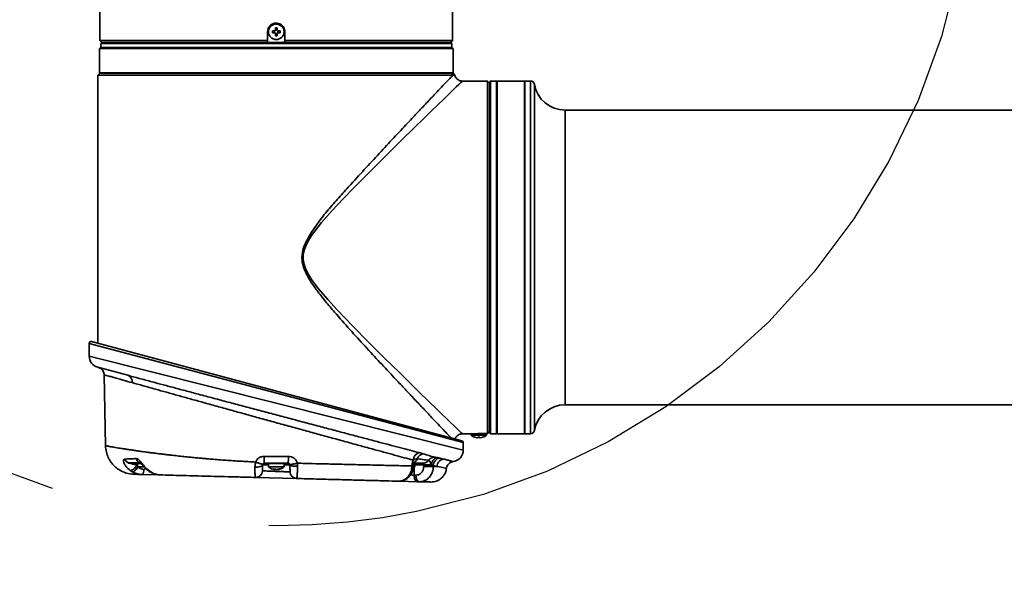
# Model space of a CAD drawing. Header units: millimetres. Extents: x 8 to 345, y 77 to 290.
# Tile 2 of 30: x 88.11 to 99.46, y 130.34 to 136.97. Entities that reach past the tile are written whole.
import ezdxf

# ---------------------------------------------------------------- set-up
doc = ezdxf.new("R2010")
doc.units = ezdxf.units.MM
doc.linetypes.add('CENTERX2', pattern=[20.32, 12.7, -2.54, 2.54, -2.54])
doc.layers.add('10', color=7, linetype='Continuous')

msp = doc.modelspace()

# ---------------------------------------------------------------- linework, layer by layer
at = {"color": 7, "linetype": 'Continuous', "lineweight": 35}
for p, q in [((89.033523, 138.451084), (89.033523, 136.732557)), ((93.101471, 136.732557), (93.101471, 138.451084)), ((90.966916, 136.732557), (90.966916, 136.833138)), ((91.050957, 136.842973), (91.022627, 136.842973)), ((91.022627, 136.842973), (91.022627, 136.823303)), ((91.022627, 136.823303), (91.050957, 136.823303)), ((91.046327, 136.823303), (91.046327, 136.842973)), ((91.057662, 136.878008), (91.057662, 136.849678)), ((91.057662, 136.854308), (91.077331, 136.854308)), ((91.057662, 136.816598), (91.057662, 136.788268)), ((91.077331, 136.811968), (91.057662, 136.811968)), ((91.077331, 136.849678), (91.077331, 136.878008)), ((91.077331, 136.788268), (91.077331, 136.816598)), ((91.112367, 136.842973), (91.084037, 136.842973)), ((91.084037, 136.823303), (91.112367, 136.823303)), ((91.088667, 136.842973), (91.088667, 136.823303)), ((91.112367, 136.823303), (91.112367, 136.842973)), ((91.168078, 136.833138), (91.168078, 136.732557)), ((89.033523, 136.732557), (89.055874, 136.710205)), ((89.033523, 136.732557), (90.966916, 136.732557)), ((89.055874, 136.707926), (89.044698, 136.69675)), ((89.044698, 136.69675), (89.044698, 136.652047)), ((93.090295, 136.69675), (89.044698, 136.69675)), ((91.067497, 136.710205), (89.055874, 136.710205)), ((89.055874, 136.707926), (93.079119, 136.707926)), ((89.134104, 136.710205), (89.134104, 136.707926)), ((90.966916, 136.732557), (90.966916, 136.712718)), ((91.067497, 136.710205), (90.966916, 136.712718)), ((93.079119, 136.710205), (91.067497, 136.710205)), ((91.168078, 136.732557), (93.101471, 136.732557)), ((91.168078, 136.712718), (91.168078, 136.732557)), ((93.00089, 136.707926), (93.00089, 136.710205)), ((93.079119, 136.710205), (93.101471, 136.732557)), ((93.090295, 136.69675), (93.079119, 136.707926)), ((93.090295, 136.652047), (93.090295, 136.69675)), ((89.027935, 136.640872), (89.027935, 136.36148)), ((89.027935, 136.640872), (92.92402, 136.640872)), ((89.044698, 136.652047), (89.055874, 136.640872)), ((89.044698, 136.652047), (91.067497, 136.652047)), ((91.067497, 136.652047), (93.090295, 136.652047)), ((92.92402, 136.640872), (93.107059, 136.640872)), ((93.079119, 136.640872), (93.090295, 136.652047)), ((93.107059, 136.36148), (93.107059, 136.640872)), ((89.033523, 136.354774), (89.011171, 136.332423)), ((89.027935, 136.36148), (92.92402, 136.36148)), ((89.033523, 136.36148), (89.033523, 136.354774)), ((89.033523, 136.354774), (93.080507, 136.354774)), ((92.92402, 136.36148), (93.107059, 136.36148)), ((93.080507, 136.354774), (93.080507, 136.36148)), ((93.102628, 136.332423), (93.080507, 136.354774)), ((93.103729, 136.353672), (93.103729, 136.36148)), ((93.125762, 136.336784), (93.103729, 136.354774)), ((89.011171, 136.332423), (89.011171, 133.242444)), ((93.102628, 136.332423), (89.011171, 136.332423)), ((93.503795, 136.265369), (93.212489, 136.265369)), ((93.526147, 136.243017), (93.503795, 136.265369)), ((93.503795, 132.199909), (93.503795, 136.265369)), ((93.526147, 136.243017), (93.526147, 132.219772)), ((93.537322, 136.265369), (93.530617, 136.258663)), ((93.530617, 134.231395), (93.530617, 136.258663)), ((93.608847, 136.265369), (93.537322, 136.265369)), ((93.537322, 136.265369), (93.537322, 134.231395)), ((93.615552, 136.258663), (93.608847, 136.265369)), ((93.608847, 132.197421), (93.608847, 136.265369)), ((93.928471, 136.265369), (93.615552, 136.265369)), ((93.615552, 134.231395), (93.615552, 136.265369)), ((93.935177, 136.265369), (93.928471, 136.258663)), ((93.928471, 134.231395), (93.928471, 136.265369)), ((94.000523, 136.265369), (93.935177, 136.265369)), ((93.935177, 136.265369), (93.935177, 134.231395)), ((94.000523, 134.231395), (94.000523, 136.265369)), ((93.530617, 136.164788), (93.526147, 136.164788)), ((94.044589, 136.228185), (94.044589, 132.234604)), ((108.738485, 135.930098), (94.39785, 135.930098)), ((94.39785, 132.532691), (94.39785, 135.930098)), ((93.530617, 132.204126), (93.530617, 134.231395)), ((93.537322, 134.231395), (93.537322, 132.197421)), ((93.615552, 132.197421), (93.615552, 134.231395)), ((93.928471, 132.197421), (93.928471, 134.231395)), ((93.935177, 134.231395), (93.935177, 132.197421)), ((94.000523, 132.197421), (94.000523, 134.231395)), ((88.91059, 133.240265), (88.91059, 133.094621)), ((93.224403, 132.096361), (88.91059, 133.240265)), ((88.938726, 133.261855), (93.207837, 132.117951)), ((88.91059, 133.094621), (93.224403, 132.010607)), ((89.354637, 132.872734), (89.009989, 132.965083)), ((89.084275, 132.877912), (89.09853, 132.061211)), ((94.39785, 132.532691), (108.738485, 132.532691)), ((93.526147, 132.298002), (93.530617, 132.298002)), ((93.213228, 132.197421), (93.303919, 132.197421)), ((93.313809, 132.197938), (93.313809, 132.18125)), ((93.49262, 132.18125), (93.313809, 132.18125)), ((93.358344, 132.157936), (93.358174, 132.157641)), ((93.413049, 132.157936), (93.39338, 132.157936)), ((93.39338, 132.157936), (93.39338, 132.151763)), ((93.39338, 132.157936), (93.413049, 132.157936)), ((93.39338, 132.157936), (93.39338, 132.151763)), ((93.403214, 132.199909), (93.503795, 132.199909)), ((93.413049, 132.151763), (93.413049, 132.157936)), ((93.413049, 132.151763), (93.413049, 132.157936)), ((93.448253, 132.157644), (93.448084, 132.157936)), ((93.49262, 132.18125), (93.49262, 132.199909)), ((93.530617, 132.204126), (93.537322, 132.197421)), ((93.537322, 132.197421), (93.608847, 132.197421)), ((93.608847, 132.197421), (93.615552, 132.204126)), ((93.615552, 132.197421), (93.928471, 132.197421)), ((93.928471, 132.204126), (93.935177, 132.197421)), ((93.935177, 132.197421), (94.000523, 132.197421)), ((93.224403, 132.010607), (93.224403, 132.096361)), ((90.927233, 131.937908), (91.207761, 131.937908)), ((89.357588, 131.861043), (89.365167, 131.864067)), ((89.506407, 131.861043), (89.357588, 131.861043)), ((89.45453, 131.856573), (89.50544, 131.856573)), ((89.508219, 131.854338), (89.461236, 131.854338)), ((89.468257, 131.839277), (89.46224, 131.839277)), ((89.46224, 131.839277), (89.468257, 131.835524)), ((89.468257, 131.854338), (89.468257, 131.815816)), ((89.545202, 131.815816), (89.468257, 131.815816)), ((90.978091, 131.839277), (90.910467, 131.839277)), ((90.930929, 131.861043), (90.932593, 131.861103)), ((91.204065, 131.861043), (90.930929, 131.861043)), ((90.932593, 131.861103), (91.202401, 131.861103)), ((90.964364, 131.856573), (91.170629, 131.856573)), ((91.163924, 131.854338), (90.97107, 131.854338)), ((90.978091, 131.854338), (90.978091, 131.815816)), ((91.144924, 131.815816), (90.978091, 131.815816)), ((91.156902, 131.815816), (91.144924, 131.815816)), ((91.156902, 131.815816), (91.156902, 131.854338)), ((91.224526, 131.839277), (91.156902, 131.839277)), ((91.202401, 131.861103), (91.204065, 131.861043)), ((92.633158, 131.827396), (92.633559, 131.83996)), ((92.666736, 131.815816), (92.648013, 131.815816)), ((92.649024, 131.826315), (92.649416, 131.838887)), ((92.652581, 131.856573), (92.680463, 131.856573)), ((92.673758, 131.854338), (92.652861, 131.854338)), ((92.766248, 131.861043), (92.654004, 131.861043)), ((92.657375, 131.722448), (92.656245, 131.808777)), ((92.666736, 131.815816), (92.666736, 131.854338)), ((92.767355, 131.839277), (92.666736, 131.839277)), ((92.878507, 131.832216), (92.878459, 131.821594)), ((92.921577, 131.820566), (92.878507, 131.832216)), ((92.952623, 131.918722), (92.996544, 131.907204)), ((89.407414, 131.760556), (89.384645, 131.774546)), ((89.718397, 131.724223), (89.528927, 131.729184)), ((89.547828, 131.792502), (89.567497, 131.792502)), ((89.567497, 131.792502), (89.547828, 131.792502)), ((89.547828, 131.792502), (89.547828, 131.786329)), ((89.567497, 131.786329), (89.567497, 131.792502)), ((89.567497, 131.786329), (89.567497, 131.792502)), ((89.592598, 131.778534), (89.65281, 131.74063)), ((90.820616, 131.69536), (90.807932, 131.695692)), ((91.302786, 131.682734), (90.828437, 131.695155)), ((91.049537, 131.788481), (91.05809, 131.786329)), ((91.05071, 131.786329), (91.05071, 131.792403)), ((91.051608, 131.786053), (91.051608, 131.792434)), ((91.05809, 131.786329), (91.05809, 131.789885)), ((91.101438, 131.792502), (91.076903, 131.786329)), ((91.083385, 131.788393), (91.083385, 131.786053)), ((91.086738, 131.786329), (91.111273, 131.792502)), ((91.111273, 131.792502), (91.101438, 131.792502)), ((92.657375, 131.722448), (92.678308, 131.7219)), ((92.694429, 131.646293), (92.4847, 131.651785)), ((92.715361, 131.645745), (92.694429, 131.646293))]:
    msp.add_line(p, q, dxfattribs=at)
at = {"color": 7, "linetype": 'Continuous', "lineweight": 35, "flags": 128}
for points in [[(93.212572, 136.264735), (93.210123, 136.262363), (93.197134, 136.249789), (93.174386, 136.227764), (93.143651, 136.197996), (93.104929, 136.160479), (93.057413, 136.114418), (93.00292, 136.061561), (92.930158, 135.990922), (92.849824, 135.91284), (92.76074, 135.826125), (92.665876, 135.733609), (92.505139, 135.576349), (92.335081, 135.409001), (92.152304, 135.227562), (91.964988, 135.038571), (91.83891, 134.908571), (91.713464, 134.774828), (91.588719, 134.634377), (91.473859, 134.484303), (91.428177, 134.409753), (91.392486, 134.328125), (91.379079, 134.270458), (91.377287, 134.208943), (91.387618, 134.150925), (91.408193, 134.093733), (91.438539, 134.034414), (91.474109, 133.978117), (91.555396, 133.869639), (91.6604, 133.746626), (91.769179, 133.627893), (91.951093, 133.438254), (92.131949, 133.25564), (92.313171, 133.075417), (92.487691, 132.903568), (92.604857, 132.788797), (92.716316, 132.679965), (92.823393, 132.575662), (92.921566, 132.480214), (92.978408, 132.425017), (93.030413, 132.374556), (93.07789, 132.328518), (93.119153, 132.288527), (93.151835, 132.256866), (93.177968, 132.231557), (93.197527, 132.212619), (93.209367, 132.201157), (93.213228, 132.197421), (93.213228, 132.197421)], [(93.523634, 132.219772), (93.513722, 132.209847), (93.503795, 132.199909)], [(89.471456, 131.813389), (89.46384, 131.800959), (89.454592, 131.788612), (89.444734, 131.77802), (89.434676, 131.769623), (89.424834, 131.763771), (89.41562, 131.760706), (89.407414, 131.760556)], [(90.910467, 131.839277), (90.908572, 131.833643), (90.903269, 131.828351), (90.894796, 131.823639), (90.883529, 131.819717), (90.869973, 131.81676), (90.854733, 131.8149), (90.83849, 131.81422), (90.821968, 131.81475)], [(91.311923, 131.825309), (91.295501, 131.824854), (91.279397, 131.825126), (91.264323, 131.826112), (91.250943, 131.827769), (91.239846, 131.830024), (91.231523, 131.832778), (91.22634, 131.835908), (91.224526, 131.839277)], [(93.03028, 131.799836), (93.030876, 131.799712), (93.02238, 131.801354), (93.00014, 131.805632), (92.967053, 131.81195), (92.921779, 131.820509), (92.921778, 131.820509), (92.921778, 131.820509)], [(89.592598, 131.778534), (89.585543, 131.779174), (89.58098, 131.781613)], [(89.65281, 131.74063), (89.645742, 131.741821), (89.645452, 131.741938)], [(92.657375, 131.722448), (92.657992, 131.707609), (92.660015, 131.693387), (92.66337, 131.680302), (92.667935, 131.668832), (92.673542, 131.659395), (92.679988, 131.652337), (92.687036, 131.647916), (92.694429, 131.646293)], [(92.715361, 131.645745), (92.707968, 131.647368), (92.70092, 131.651789), (92.694474, 131.658847), (92.688867, 131.668284), (92.684302, 131.679754), (92.680947, 131.692839), (92.678924, 131.707061), (92.678308, 131.7219)]]:
    msp.add_lwpolyline(points, dxfattribs=at)
at = {"color": 7, "linetype": 'Continuous', "lineweight": 35}
msp.add_circle((91.067497, 136.833138), 0.089405, dxfattribs=at)
for centre, radius, start, end in [((94.000523, 136.220666), 0.044703, 9.683588, 90), ((94.39785, 136.288465), 0.358367, 189.683588, 270), ((88.932942, 133.240265), 0.022351, 75, 180), ((89.044698, 133.094621), 0.134108, 180.2838962, 255), ((88.994879, 132.876572), 0.089405, 0.8978611, 75), ((89.328698, 132.798677), 0.078468, 352.1319661, 70.6968444), ((94.39785, 132.174324), 0.358367, 90, 170.316412), ((93.403214, 132.295767), 0.145284, 232.0201276, 251.9470385), ((93.403214, 132.295767), 0.144951, 251.9676476, 263.4478278), ((93.403214, 132.295767), 0.144951, 276.5521722, 288.0323524), ((93.403214, 132.295767), 0.145284, 288.0672425, 307.9798724), ((94.000523, 132.242123), 0.044703, 270, 350.316412), ((93.202052, 132.096361), 0.022351, 0.0120794, 75), ((91.224359, 131.920053), 0.297663, 176.5611888, 191.4225329), ((90.910634, 131.920053), 0.297663, 348.5774671, 3.4388112), ((92.740061, 131.890148), 0.094275, 105.3413048, 176.915324), ((92.774009, 131.880388), 0.08757, 98.6720527, 159.4614291), ((92.892776, 131.843173), 0.085753, 90.627094, 144.4847379), ((92.946221, 131.842769), 0.087972, 110.3493388, 182.3722578), ((93.090295, 132.010607), 0.134108, 277.1357992, 0.0120268), ((89.388448, 131.933971), 0.073679, 201.418147, 251.5800082), ((89.365929, 131.875853), 0.103022, 280.4673889, 339.2045405), ((89.5196, 131.930318), 0.070372, 194.8186604, 254.8027999), ((89.461236, 131.865514), 0.011176, 233.1301024, 270), ((89.557663, 131.930333), 0.145284, 232.0201276, 251.9470385), ((90.950954, 131.838692), 0.022351, 53.1301024, 90), ((90.97107, 131.865514), 0.011176, 233.1301024, 270), ((91.163924, 131.865514), 0.011176, 270, 306.8698976), ((91.18404, 131.838692), 0.022351, 90, 126.8698976), ((92.634208, 131.732211), 0.10775, 81.886479, 90.34511), ((92.620781, 131.932006), 0.074225, 301.7651123, 343.6496544), ((92.673758, 131.865514), 0.011176, 270, 306.8698976), ((92.693874, 131.838692), 0.022351, 90, 126.8698976), ((92.76508, 131.929459), 0.068426, 270.977802, 327.7918044), ((92.816234, 133.907838), 2.069138, 268.6463771, 271.1655764), ((92.969585, 131.829186), 0.091128, 100.7273153, 178.0943213), ((89.557663, 131.930333), 0.144951, 251.9676476, 263.4478278), ((89.431295, 131.775924), 0.108243, 334.4179664, 5.6534869), ((91.060979, 131.829233), 0.044116, 236.3671839, 256.5388661), ((91.078013, 131.829233), 0.044116, 236.3671819, 256.5388677), ((91.304834, 131.760937), 0.07823, 181.4999992, 268.5)]:
    msp.add_arc(centre, radius, start, end, dxfattribs=at)
msp.add_ellipse((89.802587, 234.445913), major_axis=(-1.839472, 140.453031), ratio=0.016901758, start_param=3.892862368, end_param=3.893054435, dxfattribs=at)
for points, knots in [([(90.966916, 136.833138), (90.968026, 136.84444), (90.970248, 136.867045), (90.987562, 136.897135), (91.013071, 136.920027), (91.044944, 136.933132), (91.079295, 136.934961), (91.112306, 136.925327), (91.140298, 136.905313), (91.160001, 136.877183), (91.167473, 136.851534), (91.167961, 136.836705), (91.168078, 136.833138)], [0, 0, 0, 0, 0.107282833, 0.214562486, 0.321924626, 0.42934059, 0.536667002, 0.64390042, 0.751182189, 0.858578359, 0.965976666, 1, 1, 1, 1]), ([(91.050957, 136.842973), (91.051705, 136.843045), (91.053201, 136.843191), (91.055204, 136.844333), (91.056716, 136.846014), (91.05754, 136.8479), (91.057626, 136.849158), (91.057662, 136.849678)], [0, 0, 0, 0, 0.213613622, 0.427296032, 0.639458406, 0.850959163, 1, 1, 1, 1]), ([(91.057662, 136.816598), (91.057589, 136.817346), (91.057444, 136.818842), (91.056301, 136.820845), (91.054621, 136.822357), (91.052735, 136.823181), (91.051477, 136.823268), (91.050957, 136.823303)], [0, 0, 0, 0, 0.21361365, 0.427296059, 0.639458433, 0.85095919, 1, 1, 1, 1]), ([(91.077331, 136.878008), (91.074053, 136.878093), (91.067497, 136.878263), (91.06094, 136.878093), (91.057662, 136.878008)], [0, 0, 0, 0, 0.5000000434, 1, 1, 1, 1]), ([(91.077331, 136.849678), (91.077404, 136.84893), (91.07755, 136.847434), (91.078692, 136.845431), (91.080372, 136.843919), (91.082258, 136.843095), (91.083517, 136.843008), (91.084037, 136.842973)], [0, 0, 0, 0, 0.2136136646, 0.4272960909, 0.6394584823, 0.8509592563, 1, 1, 1, 1]), ([(91.084037, 136.823303), (91.083289, 136.823231), (91.081793, 136.823085), (91.07979, 136.821943), (91.078277, 136.820262), (91.077454, 136.818376), (91.077367, 136.817118), (91.077331, 136.816598)], [0, 0, 0, 0, 0.213613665, 0.427296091, 0.639458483, 0.850959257, 1, 1, 1, 1]), ([(91.057662, 136.788268), (91.06094, 136.788183), (91.067497, 136.788012), (91.074053, 136.788183), (91.077331, 136.788268)], [0, 0, 0, 0, 0.4999999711, 1, 1, 1, 1]), ([(91.168078, 136.712718), (91.159819, 136.712331), (91.126315, 136.710761), (91.092771, 136.710444), (91.067497, 136.710205)], [0, 0, 0, 0, 0.246513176, 1, 1, 1, 1]), ([(93.080507, 136.354774), (93.089564, 136.354774), (93.103166, 136.354774), (93.101479, 136.354774), (93.100915, 136.354774)], [0, 0, 0, 0, 0.665930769, 1, 1, 1, 1]), ([(93.08258, 132.151513), (93.067485, 132.167438), (93.039783, 132.196665), (92.981638, 132.258052), (92.918072, 132.325214), (92.841843, 132.405837), (92.752902, 132.50001), (92.651412, 132.607679), (92.543071, 132.722875), (92.414595, 132.860063), (92.264154, 133.020737), (92.091784, 133.206392), (91.916022, 133.399755), (91.763162, 133.573507), (91.634944, 133.724403), (91.539605, 133.845684), (91.455009, 133.964447), (91.401024, 134.063506), (91.37297, 134.146225), (91.362252, 134.208045), (91.364179, 134.27108), (91.3794, 134.341921), (91.410775, 134.417524), (91.472802, 134.524431), (91.562487, 134.652547), (91.680677, 134.798758), (91.804296, 134.938158), (91.946663, 135.095), (92.104532, 135.269503), (92.277592, 135.456426), (92.444102, 135.634616), (92.591648, 135.791563), (92.719541, 135.927426), (92.828406, 136.042747), (92.91908, 136.138643), (92.991497, 136.215151), (93.046922, 136.273658), (93.082967, 136.311686), (93.097571, 136.327089), (93.102628, 136.332423)], [0, 0, 0, 0, 0.029908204, 0.054888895, 0.079936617, 0.104937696, 0.13379217, 0.162748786, 0.191736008, 0.220632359, 0.260755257, 0.301017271, 0.341310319, 0.381475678, 0.405573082, 0.429664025, 0.449764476, 0.469783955, 0.478856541, 0.487910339, 0.497074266, 0.506251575, 0.519472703, 0.532734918, 0.560470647, 0.588293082, 0.616177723, 0.643998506, 0.68446621, 0.725086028, 0.765653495, 0.806049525, 0.838968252, 0.871954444, 0.904829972, 0.931785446, 0.958811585, 0.985738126, 1, 1, 1, 1]), ([(93.124996, 136.336776), (93.125195, 136.336813), (93.12668, 136.337086), (93.119982, 136.335896), (93.108422, 136.333582), (93.102628, 136.332423)], [0, 0, 0, 0, 0.071492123, 0.534589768, 1, 1, 1, 1]), ([(93.21261, 136.265885), (93.208053, 136.26585), (93.196081, 136.265759), (93.176928, 136.271945), (93.156752, 136.283758), (93.140403, 136.300972), (93.129778, 136.31932), (93.126974, 136.331937), (93.125847, 136.33701)], [0, 0, 0, 0, 0.111835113, 0.293746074, 0.48675034, 0.682795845, 0.872447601, 1, 1, 1, 1]), ([(89.406427, 132.787936), (89.370737, 132.797929), (89.307753, 132.815563), (89.235295, 132.83585), (89.179641, 132.851432), (89.135932, 132.863669), (89.10512, 132.872295), (89.087077, 132.877347), (89.085667, 132.877741), (89.085011, 132.877925)], [0, 0, 0, 0, 0.1801452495, 0.3179004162, 0.4556535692, 0.5973093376, 0.7389636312, 0.878591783, 1, 1, 1, 1]), ([(89.354637, 132.872734), (89.397237, 132.861322), (89.482949, 132.83836), (89.623863, 132.800649), (89.765209, 132.762853), (89.904577, 132.725614), (90.053922, 132.685748), (90.161345, 132.657086), (90.219603, 132.641562), (90.223431, 132.640542)], [0, 0, 0, 0, 0.189867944, 0.382018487, 0.531628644, 0.681241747, 0.835205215, 0.989171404, 1, 1, 1, 1]), ([(92.645922, 131.895221), (92.612407, 131.904313), (92.545376, 131.922498), (92.431033, 131.953561), (92.307006, 131.987293), (92.171857, 132.024099), (92.027704, 132.063411), (91.873905, 132.105416), (91.712628, 132.149531), (91.546858, 132.194947), (91.379546, 132.24086), (91.210397, 132.28735), (91.038584, 132.33465), (90.86829, 132.381609), (90.702297, 132.427457), (90.540089, 132.472327), (90.379909, 132.516707), (90.22467, 132.559782), (90.07677, 132.600883), (89.935635, 132.640159), (89.800851, 132.677719), (89.664264, 132.715833), (89.528955, 132.753641), (89.447429, 132.77646), (89.406427, 132.787936)], [0, 0, 0, 0, 0.0425282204, 0.0850573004, 0.1288080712, 0.1725597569, 0.2175005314, 0.2624421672, 0.3087348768, 0.3550282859, 0.3997657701, 0.4445035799, 0.4905199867, 0.5365364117, 0.5801876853, 0.6238386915, 0.6686844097, 0.7135295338, 0.7569164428, 0.8003026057, 0.8449259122, 0.8895481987, 0.9444506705, 1, 1, 1, 1]), ([(90.223431, 132.640542), (90.272293, 132.627519), (90.373819, 132.600459), (90.535464, 132.557426), (90.705695, 132.512147), (90.879733, 132.465902), (91.054672, 132.419464), (91.231021, 132.372698), (91.407868, 132.325848), (91.582398, 132.27966), (91.751741, 132.234889), (91.916483, 132.191377), (92.076653, 132.149114), (92.226578, 132.109592), (92.364262, 132.073329), (92.490561, 132.040091), (92.609219, 132.008887), (92.679819, 131.990338), (92.715119, 131.981063)], [0, 0, 0, 0, 0.057222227, 0.118896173, 0.182279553, 0.24566333, 0.308695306, 0.371727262, 0.436564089, 0.501400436, 0.564580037, 0.627758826, 0.692817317, 0.757874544, 0.817566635, 0.877257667, 0.938629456, 1, 1, 1, 1]), ([(93.129862, 132.138726), (93.13074, 132.1416), (93.133924, 132.15202), (93.145697, 132.168183), (93.163921, 132.184182), (93.184823, 132.193617), (93.201346, 132.197518), (93.210622, 132.197173), (93.213296, 132.197074)], [0, 0, 0, 0, 0.082648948, 0.299539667, 0.53881978, 0.744577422, 0.926365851, 1, 1, 1, 1]), ([(93.303919, 132.197484), (93.303567, 132.197466), (93.302191, 132.197399), (93.311511, 132.197859), (93.330909, 132.19867), (93.359206, 132.19951), (93.384816, 132.199879), (93.399646, 132.199903), (93.403214, 132.199909)], [0, 0, 0, 0, 0.073737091, 0.288110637, 0.502580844, 0.71727975, 0.931982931, 1, 1, 1, 1]), ([(93.386674, 132.151763), (93.387422, 132.151685), (93.388918, 132.15153), (93.390921, 132.151432), (93.392434, 132.151451), (93.393257, 132.151573), (93.393344, 132.151707), (93.39338, 132.151763)], [0, 0, 0, 0, 0.213613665, 0.427296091, 0.639458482, 0.850959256, 1, 1, 1, 1]), ([(93.413049, 132.151763), (93.413122, 132.151685), (93.413267, 132.15153), (93.414409, 132.151432), (93.41609, 132.151451), (93.417976, 132.151573), (93.419234, 132.151707), (93.419754, 132.151763)], [0, 0, 0, 0, 0.213613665, 0.427296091, 0.639458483, 0.850959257, 1, 1, 1, 1]), ([(93.523634, 132.219772), (93.524021, 132.219772), (93.525591, 132.219772), (93.525908, 132.219772), (93.526147, 132.219772)], [0, 0, 0, 0, 0.246513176, 1, 1, 1, 1]), ([(89.09853, 132.061211), (89.100636, 132.035788), (89.104539, 131.988668), (89.125289, 131.932706), (89.145738, 131.894539), (89.162188, 131.869973), (89.183813, 131.842623), (89.216811, 131.809238), (89.269215, 131.77219), (89.342269, 131.740269), (89.39896, 131.734759), (89.429545, 131.731787)], [0, 0, 0, 0, 0.138754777, 0.257181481, 0.321990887, 0.374240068, 0.418157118, 0.509738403, 0.639779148, 0.805655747, 1, 1, 1, 1]), ([(89.09853, 132.061211), (89.099229, 132.061063), (89.10065, 132.060761), (89.112428, 132.058418), (89.129362, 132.055224), (89.149072, 132.051643), (89.168722, 132.048163), (89.191957, 132.044148), (89.218906, 132.039599), (89.249124, 132.034608), (89.282764, 132.02917), (89.320081, 132.02329), (89.362274, 132.016824), (89.407552, 132.010084), (89.455793, 132.003097), (89.507851, 131.995749), (89.551382, 131.989808), (89.583613, 131.985512), (89.601445, 131.983159), (89.619954, 131.980741), (89.639155, 131.978259), (89.659062, 131.975712), (89.678852, 131.973209), (89.701891, 131.970318), (89.731786, 131.966619), (89.773346, 131.961589), (89.820049, 131.956086), (89.878228, 131.949419), (89.944188, 131.942117), (90.017189, 131.934405), (90.085063, 131.927561), (90.146693, 131.921593), (90.206206, 131.916059), (90.263367, 131.91096), (90.35675, 131.902981), (90.486051, 131.892975), (90.656684, 131.881586), (90.770975, 131.875909), (90.829295, 131.873013)], [0, 0, 0, 0, 0.04168307, 0.084805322, 0.129371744, 0.156809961, 0.184770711, 0.213254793, 0.24226295, 0.271795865, 0.300205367, 0.329788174, 0.360544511, 0.392474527, 0.421343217, 0.451630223, 0.484969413, 0.494206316, 0.503652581, 0.513308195, 0.523173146, 0.533247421, 0.543531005, 0.552768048, 0.567223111, 0.58689548, 0.611692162, 0.631601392, 0.665010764, 0.697670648, 0.723650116, 0.748343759, 0.771751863, 0.793874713, 0.814712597, 0.87867791, 0.93809199, 1, 1, 1, 1]), ([(90.829293, 131.873009), (90.834595, 131.883235), (90.845268, 131.903824), (90.873343, 131.925581), (90.90192, 131.936503), (90.920449, 131.937532), (90.927233, 131.937908)], [0, 0, 0, 0, 0.274994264, 0.553618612, 0.836574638, 1, 1, 1, 1]), ([(91.207761, 131.937908), (91.219573, 131.936798), (91.2431, 131.934587), (91.274269, 131.917236), (91.298904, 131.891761), (91.306372, 131.86979), (91.310083, 131.858873)], [0, 0, 0, 0, 0.253646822, 0.505215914, 0.754146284, 1, 1, 1, 1]), ([(92.715119, 131.981063), (92.723332, 131.978709), (92.738539, 131.974349), (92.751906, 131.969532), (92.759628, 131.967298), (92.760805, 131.966957)], [0, 0, 0, 0, 0.498795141, 0.923568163, 1, 1, 1, 1]), ([(92.760805, 131.966957), (92.785041, 131.960018), (92.833669, 131.946096), (92.872406, 131.934658), (92.891837, 131.928921)], [0, 0, 0, 0, 0.4983921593, 1, 1, 1, 1]), ([(92.891837, 131.928921), (92.892471, 131.928752), (92.894137, 131.928308), (92.902338, 131.926954), (92.909801, 131.925998), (92.915629, 131.925251)], [0, 0, 0, 0, 0.118389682, 0.311458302, 1, 1, 1, 1]), ([(92.915629, 131.925251), (92.919201, 131.924763), (92.934193, 131.922716), (92.944654, 131.920449), (92.952623, 131.918722)], [0, 0, 0, 0, 0.23829116, 1, 1, 1, 1]), ([(89.384645, 131.774546), (89.365831, 131.789952), (89.336083, 131.81431), (89.31344, 131.854302), (89.305834, 131.882112), (89.308054, 131.900303), (89.314547, 131.906495), (89.31894, 131.906967), (89.319857, 131.907066)], [0, 0, 0, 0, 0.339752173, 0.537182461, 0.706349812, 0.85766755, 0.970292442, 1, 1, 1, 1]), ([(89.319857, 131.907066), (89.342027, 131.907926), (89.381689, 131.909465), (89.430181, 131.911446), (89.451568, 131.91232)], [0, 0, 0, 0, 0.558962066, 1, 1, 1, 1]), ([(89.365167, 131.864067), (89.38892, 131.863701), (89.430228, 131.863064), (89.48, 131.862603), (89.501153, 131.862407)], [0, 0, 0, 0, 0.575019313, 1, 1, 1, 1]), ([(89.384783, 131.861043), (89.384799, 131.860943), (89.384825, 131.860776), (89.38704, 131.859445), (89.392801, 131.856652), (89.404976, 131.852061), (89.428079, 131.84527), (89.448527, 131.841683), (89.46224, 131.839277)], [0, 0, 0, 0, 0.048371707, 0.080925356, 0.192817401, 0.347762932, 0.562595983, 1, 1, 1, 1]), ([(89.451568, 131.91232), (89.455653, 131.911885), (89.465661, 131.910819), (89.478358, 131.90181), (89.495459, 131.88653), (89.51629, 131.86289), (89.550338, 131.819817), (89.576843, 131.793925), (89.592598, 131.778534)], [0, 0, 0, 0, 0.0988997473, 0.2423470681, 0.2643734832, 0.4635686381, 0.6811377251, 1, 1, 1, 1]), ([(89.497491, 131.864126), (89.497401, 131.864173), (89.497085, 131.864336), (89.499151, 131.863042), (89.503443, 131.85949), (89.510579, 131.852861), (89.521374, 131.841692), (89.536664, 131.824906), (89.556641, 131.803994), (89.571681, 131.788861), (89.580806, 131.781791), (89.581019, 131.781627)], [0, 0, 0, 0, 0.024789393, 0.086488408, 0.151090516, 0.224017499, 0.344293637, 0.512970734, 0.727084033, 0.993634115, 1, 1, 1, 1]), ([(90.828437, 131.695155), (90.828437, 131.695155), (90.827061, 131.695191), (90.824605, 131.702327), (90.822302, 131.733172), (90.821555, 131.773771), (90.821857, 131.803712), (90.821968, 131.81475)], [0, 0, 0, 0, 0.000006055, 0.279001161, 0.5588497, 0.837369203, 1, 1, 1, 1]), ([(90.821968, 131.81475), (90.822505, 131.825871), (90.823433, 131.845071), (90.827308, 131.864817), (90.829296, 131.873007), (90.829296, 131.873008)], [0, 0, 0, 0, 0.579173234, 0.999977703, 1, 1, 1, 1]), ([(90.911913, 131.846621), (90.911487, 131.846434), (90.910634, 131.84606), (90.905345, 131.847066), (90.897367, 131.849181), (90.88676, 131.852425), (90.874064, 131.856624), (90.859824, 131.861604), (90.844632, 131.867139), (90.834408, 131.871052), (90.829295, 131.873008)], [0, 0, 0, 0, 0.1250001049, 0.2500001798, 0.3750002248, 0.5000002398, 0.6250002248, 0.7500001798, 0.8750001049, 1, 1, 1, 1]), ([(90.910467, 131.839277), (90.910303, 131.832989), (90.909855, 131.815913), (90.909255, 131.792974), (90.908778, 131.774784), (90.908718, 131.772468), (90.908687, 131.771311)], [0, 0, 0, 0, 0.161980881, 0.43990117, 0.719990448, 1, 1, 1, 1]), ([(90.911913, 131.846621), (90.911739, 131.846129), (90.911347, 131.845024), (90.910642, 131.842208), (90.910543, 131.840549), (90.910467, 131.839277)], [0, 0, 0, 0, 0.157739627, 0.354160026, 1, 1, 1, 1]), ([(90.932811, 131.861043), (90.931358, 131.860958), (90.927334, 131.860722), (90.92127, 131.858266), (90.915355, 131.853511), (90.913051, 131.848898), (90.911913, 131.84662)], [0, 0, 0, 0, 0.159652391, 0.442335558, 0.724513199, 1, 1, 1, 1]), ([(90.979592, 131.815411), (90.985556, 131.810996), (90.999812, 131.800444), (91.023607, 131.790545), (91.04135, 131.788011), (91.048879, 131.786936)], [0, 0, 0, 0, 0.292856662, 0.699974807, 1, 1, 1, 1]), ([(91.110948, 131.792502), (91.114155, 131.793297), (91.127985, 131.796725), (91.143357, 131.804852), (91.153543, 131.81378), (91.155499, 131.815493)], [0, 0, 0, 0, 0.196067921, 0.845663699, 1, 1, 1, 1]), ([(91.224015, 131.843479), (91.223264, 131.845881), (91.222497, 131.848333), (91.219859, 131.852609), (91.216406, 131.856444), (91.209819, 131.860273), (91.204714, 131.860788), (91.202183, 131.861043)], [0, 0, 0, 0, 0.239289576, 0.244183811, 0.496256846, 0.750185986, 1, 1, 1, 1]), ([(91.310081, 131.858872), (91.304708, 131.85768), (91.293963, 131.855296), (91.278018, 131.851955), (91.263096, 131.848977), (91.249826, 131.846501), (91.238785, 131.844629), (91.230542, 131.843464), (91.225155, 131.84299), (91.224395, 131.843316), (91.224015, 131.84348)], [0, 0, 0, 0, 0.124999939, 0.249999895, 0.374999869, 0.49999986, 0.624999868, 0.749999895, 0.874999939, 1, 1, 1, 1]), ([(91.224526, 131.839277), (91.224495, 131.840001), (91.22444, 131.841253), (91.224141, 131.842819), (91.224015, 131.84348)], [0, 0, 0, 0, 0.577531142, 1, 1, 1, 1]), ([(91.226631, 131.758889), (91.226599, 131.760118), (91.226536, 131.762519), (91.226059, 131.780754), (91.225382, 131.806578), (91.224812, 131.828376), (91.224526, 131.839277)], [0, 0, 0, 0, 0.259723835, 0.507525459, 0.753729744, 1, 1, 1, 1]), ([(91.311923, 131.825309), (91.311696, 131.805977), (91.311244, 131.767359), (91.309242, 131.721184), (91.306398, 131.690044), (91.304026, 131.682702), (91.302786, 131.682734), (91.302786, 131.682734)], [0, 0, 0, 0, 0.2468141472, 0.493047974, 0.7405188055, 0.9999945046, 1, 1, 1, 1]), ([(91.31008, 131.858872), (91.31008, 131.858872), (91.311394, 131.84767), (91.311658, 131.836489), (91.311923, 131.825309)], [0, 0, 0, 0, 0.000039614, 1, 1, 1, 1]), ([(91.310081, 131.858887), (91.368615, 131.857498), (91.478395, 131.854893), (91.597791, 131.852045), (91.670322, 131.850311), (91.704034, 131.849505), (91.736112, 131.848738), (91.766572, 131.848009), (91.795432, 131.84732), (91.856944, 131.845854), (91.948835, 131.84367), (92.067137, 131.840858), (92.177292, 131.838238), (92.279242, 131.835809), (92.373086, 131.833572), (92.463515, 131.831416), (92.551059, 131.829337), (92.605869, 131.828041), (92.633156, 131.827396)], [0, 0, 0, 0, 0.113163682, 0.212233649, 0.235856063, 0.258511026, 0.280198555, 0.300918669, 0.320671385, 0.33945672, 0.428006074, 0.513892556, 0.597116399, 0.677677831, 0.755577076, 0.830814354, 0.915771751, 1, 1, 1, 1]), ([(92.477553, 131.651972), (92.477553, 131.651972), (92.494437, 131.65153), (92.528739, 131.657586), (92.574813, 131.686507), (92.610417, 131.731881), (92.628889, 131.781678), (92.632792, 131.814573), (92.63315, 131.827379), (92.63315, 131.827379)], [0, 0, 0, 0, 0.000004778, 0.21605967, 0.43238842, 0.648364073, 0.863077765, 0.999995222, 1, 1, 1, 1]), ([(92.480735, 131.652086), (92.484358, 131.652076), (92.493583, 131.652052), (92.513866, 131.654685), (92.54064, 131.662242), (92.570186, 131.677913), (92.596226, 131.699249), (92.618038, 131.725748), (92.634689, 131.75636), (92.645583, 131.790178), (92.64864, 131.814022), (92.649013, 131.826146), (92.649018, 131.826315)], [0, 0, 0, 0, 0.041733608, 0.106274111, 0.232174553, 0.356657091, 0.4829173, 0.608859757, 0.738085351, 0.86683704, 0.998143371, 1, 1, 1, 1]), ([(92.648923, 131.826318), (92.648957, 131.826321), (92.649535, 131.826374), (92.647358, 131.826582), (92.642414, 131.82693), (92.636243, 131.827235), (92.633158, 131.827388)], [0, 0, 0, 0, 0.0199798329, 0.346653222, 0.673326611, 1, 1, 1, 1]), ([(92.633559, 131.83996), (92.63456, 131.851303), (92.636317, 131.871218), (92.643032, 131.887999), (92.645922, 131.895221)], [0, 0, 0, 0, 0.569611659, 1, 1, 1, 1]), ([(92.644044, 131.802317), (92.6494, 131.804668), (92.6572, 131.808091), (92.663461, 131.813785), (92.665422, 131.815569)], [0, 0, 0, 0, 0.68668434, 1, 1, 1, 1]), ([(92.692005, 131.911111), (92.683477, 131.909545), (92.668083, 131.906719), (92.652758, 131.898767), (92.645922, 131.895221)], [0, 0, 0, 0, 0.553971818, 1, 1, 1, 1]), ([(92.649556, 131.838804), (92.649705, 131.842029), (92.650045, 131.849392), (92.652375, 131.859103), (92.655268, 131.866773), (92.657489, 131.870152), (92.657293, 131.869921), (92.657228, 131.869845)], [0, 0, 0, 0, 0.1863248, 0.425470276, 0.639356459, 0.88018043, 1, 1, 1, 1]), ([(92.678308, 131.7219), (92.688287, 131.72277), (92.708247, 131.724512), (92.734937, 131.74145), (92.755091, 131.766846), (92.76568, 131.795024), (92.76682, 131.813623), (92.767263, 131.820858)], [0, 0, 0, 0, 0.2163423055, 0.4326900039, 0.6487314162, 0.8633683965, 1, 1, 1, 1]), ([(92.822976, 131.892989), (92.80112, 131.896029), (92.762035, 131.901466), (92.71343, 131.90816), (92.692005, 131.911111)], [0, 0, 0, 0, 0.559198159, 1, 1, 1, 1]), ([(92.878458, 131.82154), (92.878458, 131.82154), (92.878234, 131.801581), (92.871707, 131.761507), (92.844808, 131.708712), (92.803712, 131.668707), (92.758144, 131.648543), (92.727685, 131.645422), (92.715362, 131.645745), (92.715361, 131.645745)], [0, 0, 0, 0, 0.000004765, 0.21280821, 0.425178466, 0.638353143, 0.853005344, 0.999995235, 1, 1, 1, 1]), ([(92.767355, 131.839277), (92.767451, 131.840697), (92.767723, 131.844704), (92.768097, 131.850832), (92.76818, 131.85644), (92.76772, 131.860274), (92.766736, 131.860788), (92.766248, 131.861043)], [0, 0, 0, 0, 0.1179825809, 0.3329621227, 0.5554266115, 0.7795291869, 1, 1, 1, 1]), ([(92.858324, 131.839128), (92.856865, 131.840158), (92.853947, 131.84222), (92.847849, 131.854486), (92.844448, 131.872494), (92.835401, 131.887096), (92.828349, 131.892395), (92.824115, 131.892863), (92.822976, 131.892989)], [0, 0, 0, 0, 0.068497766, 0.136997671, 0.459230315, 0.687620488, 0.915937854, 1, 1, 1, 1]), ([(92.878507, 131.832216), (92.874396, 131.834146), (92.868963, 131.836697), (92.860405, 131.838652), (92.858324, 131.839128)], [0, 0, 0, 0, 0.756805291, 1, 1, 1, 1]), ([(92.878459, 131.821594), (92.882749, 131.821492), (92.898099, 131.821127), (92.911745, 131.820801), (92.921577, 131.820566)], [0, 0, 0, 0, 0.27946805, 1, 1, 1, 1]), ([(92.996541, 131.907203), (93.012689, 131.902957), (93.045092, 131.894435), (93.079044, 131.885403), (93.100224, 131.879743), (93.109399, 131.877283), (93.107275, 131.87785), (93.106956, 131.877935)], [0, 0, 0, 0, 0.234120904, 0.469797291, 0.713367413, 0.956939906, 1, 1, 1, 1]), ([(93.031596, 131.799739), (93.031729, 131.802427), (93.032285, 131.81369), (93.039901, 131.831313), (93.05285, 131.849769), (93.067982, 131.862836), (93.083466, 131.8713), (93.09653, 131.875916), (93.104351, 131.876964), (93.107016, 131.877321)], [0, 0, 0, 0, 0.069013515, 0.289159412, 0.478947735, 0.646981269, 0.797386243, 0.930953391, 1, 1, 1, 1]), ([(89.528927, 131.729184), (89.528926, 131.729184), (89.503673, 131.729846), (89.45993, 131.735939), (89.423042, 131.75323), (89.407414, 131.760556)], [0, 0, 0, 0, 0.000010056, 0.576349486, 1, 1, 1, 1]), ([(89.528927, 131.729184), (89.528902, 131.729185), (89.505527, 131.729797), (89.46649, 131.730819), (89.433241, 131.73169), (89.420227, 131.732031), (89.429404, 131.73179), (89.43278, 131.731702)], [0, 0, 0, 0, 0.000297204, 0.27963334, 0.558759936, 0.837724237, 1, 1, 1, 1]), ([(89.512792, 131.792502), (89.512679, 131.792305), (89.512565, 131.792108), (89.512622, 131.792207), (89.512622, 131.792207)], [0, 0, 0, 0, 0.998991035, 1, 1, 1, 1]), ([(89.541123, 131.786329), (89.54187, 131.786251), (89.543367, 131.786096), (89.545369, 131.785998), (89.546882, 131.786017), (89.547706, 131.786139), (89.547792, 131.786273), (89.547828, 131.786329)], [0, 0, 0, 0, 0.21361365, 0.427296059, 0.639458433, 0.85095919, 1, 1, 1, 1]), ([(89.567497, 131.786329), (89.56757, 131.786251), (89.567715, 131.786096), (89.568858, 131.785998), (89.570538, 131.786017), (89.572424, 131.786139), (89.573682, 131.786273), (89.574203, 131.786329)], [0, 0, 0, 0, 0.213613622, 0.427296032, 0.639458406, 0.850959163, 1, 1, 1, 1]), ([(89.581124, 131.781804), (89.582655, 131.780421), (89.594692, 131.769538), (89.615978, 131.75538), (89.637207, 131.746139), (89.645638, 131.742468)], [0, 0, 0, 0, 0.080726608, 0.634893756, 1, 1, 1, 1]), ([(89.645366, 131.74209), (89.646263, 131.741678), (89.659559, 131.735572), (89.679777, 131.729188), (89.698893, 131.72696), (89.705368, 131.726205)], [0, 0, 0, 0, 0.045650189, 0.67674746, 1, 1, 1, 1]), ([(89.65281, 131.74063), (89.671975, 131.734016), (89.696322, 131.725614), (89.719073, 131.724205), (89.723831, 131.724081), (89.723831, 131.724081)], [0, 0, 0, 0, 0.787144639, 0.999985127, 1, 1, 1, 1]), ([(90.828434, 131.695155), (90.791877, 131.696113), (90.69832, 131.698563), (90.551018, 131.70242), (90.390687, 131.706618), (90.23881, 131.710595), (90.098095, 131.71428), (89.968934, 131.717662), (89.840409, 131.721028), (89.765715, 131.722984), (89.723816, 131.724081)], [0, 0, 0, 0, 0.081740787, 0.209192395, 0.337426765, 0.463607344, 0.590501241, 0.714944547, 0.840102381, 1, 1, 1, 1]), ([(90.908687, 131.771311), (90.910443, 131.771242), (90.913953, 131.771105), (90.941319, 131.770035), (90.981628, 131.768459), (91.031991, 131.766491), (91.086312, 131.764369), (91.13856, 131.762328), (91.182845, 131.760599), (91.213954, 131.759384), (91.22569, 131.758926), (91.22645, 131.758896), (91.226631, 131.758889)], [0, 0, 0, 0, 0.107254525, 0.2145119, 0.321818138, 0.429202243, 0.536659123, 0.644151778, 0.751627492, 0.859040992, 0.966374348, 1, 1, 1, 1]), ([(91.053579, 131.792502), (91.050697, 131.792354), (91.044934, 131.792059), (91.039341, 131.792354), (91.036545, 131.792502)], [0, 0, 0, 0, 0.499999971, 1, 1, 1, 1]), ([(91.048255, 131.786329), (91.048867, 131.786251), (91.05009, 131.786096), (91.051253, 131.785998), (91.051723, 131.786017), (91.051493, 131.786139), (91.050939, 131.786273), (91.05071, 131.786329)], [0, 0, 0, 0, 0.213613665, 0.427296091, 0.639458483, 0.850959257, 1, 1, 1, 1]), ([(91.06725, 131.786329), (91.066813, 131.786251), (91.065939, 131.786096), (91.063948, 131.785998), (91.061736, 131.786017), (91.059691, 131.786139), (91.058558, 131.786273), (91.05809, 131.786329)], [0, 0, 0, 0, 0.213613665, 0.427296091, 0.639458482, 0.850959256, 1, 1, 1, 1]), ([(91.067744, 131.786329), (91.068181, 131.786251), (91.069055, 131.786096), (91.071045, 131.785998), (91.073257, 131.786017), (91.075302, 131.786139), (91.076435, 131.786273), (91.076903, 131.786329)], [0, 0, 0, 0, 0.21361365, 0.427296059, 0.639458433, 0.85095919, 1, 1, 1, 1]), ([(91.086738, 131.786329), (91.086123, 131.786251), (91.084892, 131.786094), (91.083788, 131.786005), (91.083295, 131.785994), (91.083413, 131.786047), (91.083426, 131.786053)], [0, 0, 0, 0, 0.3207730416, 0.6416493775, 0.9602431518, 1, 1, 1, 1]), ([(91.087256, 131.786613), (91.087944, 131.786633), (91.094422, 131.786821), (91.100576, 131.78913), (91.106075, 131.791194)], [0, 0, 0, 0, 0.106276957, 1, 1, 1, 1]), ([(92.615285, 131.724088), (92.624614, 131.723725), (92.639437, 131.723147), (92.652524, 131.722637), (92.657375, 131.722448)], [0, 0, 0, 0, 0.629283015, 1, 1, 1, 1]), ([(92.848751, 131.642252), (92.871416, 131.644072), (92.906292, 131.646873), (92.948665, 131.668305), (92.978033, 131.69086), (93.001734, 131.719223), (93.022507, 131.755152), (93.026314, 131.783741), (93.028507, 131.800209)], [0, 0, 0, 0, 0.255748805, 0.393538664, 0.534288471, 0.675038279, 0.812828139, 1, 1, 1, 1]), ([(92.477572, 131.651971), (92.429112, 131.65324), (92.330897, 131.655812), (92.155452, 131.660406), (91.961497, 131.665485), (91.752048, 131.67097), (91.531765, 131.676738), (91.379149, 131.680734), (91.302788, 131.682734)], [0, 0, 0, 0, 0.163256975, 0.330877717, 0.498727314, 0.666443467, 0.833106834, 1, 1, 1, 1]), ([(92.848748, 131.642252), (92.848749, 131.642252), (92.852711, 131.642148), (92.836571, 131.642571), (92.795618, 131.643643), (92.742104, 131.645044), (92.715361, 131.645745)], [0, 0, 0, 0, 0.00009611, 0.333256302, 0.666807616, 1, 1, 1, 1])]:
    msp.add_open_spline(points, degree=3, knots=knots, dxfattribs=at)
for points in [[(92.878458, 131.82154), (92.876, 131.821388), (92.871084, 131.821084), (92.859948, 131.820726), (92.846646, 131.820461), (92.831482, 131.820307), (92.815201, 131.820268), (92.798554, 131.820349), (92.782132, 131.820538), (92.772219, 131.820751), (92.767263, 131.820858)], [(92.921577, 131.820566), (92.923067, 131.831039), (92.926046, 131.851986), (92.943178, 131.879092), (92.967225, 131.899577), (92.986771, 131.904661), (92.996544, 131.907204)], [(90.908687, 131.771311), (90.907244, 131.761094), (90.904356, 131.74066), (90.885595, 131.715284), (90.859271, 131.697877), (90.838715, 131.696063), (90.828437, 131.695155)]]:
    msp.add_open_spline(points, degree=3, dxfattribs=at)
at = {"layer": '10', "linetype": 'CENTERX2'}
for radius in [40.068952, 8.031435]:
    msp.add_circle((91.067497, 139.168855), radius, dxfattribs=at)

doc.saveas('drawing.dxf')
